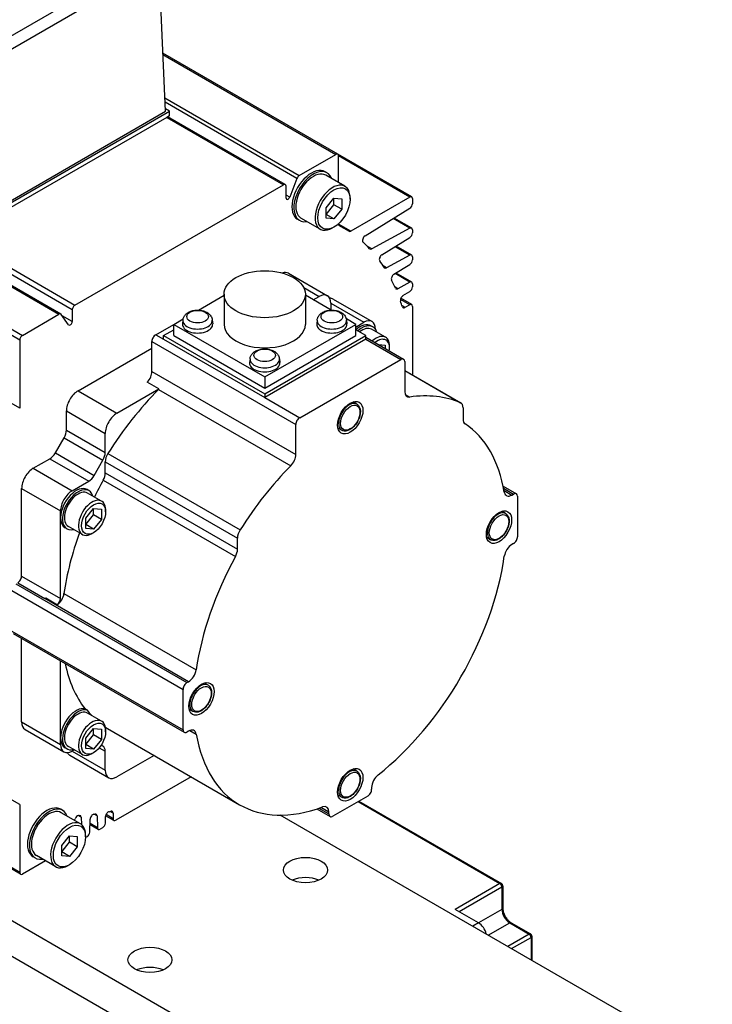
# Model space of a CAD drawing. Extents: x 15486 to 17171, y 5388 to 6587.
# Tile 12 of 22: x 16648 to 16711, y 6371 to 6460. Entities that reach past the tile are written whole.
import ezdxf

# ---------------------------------------------------------------- set-up
doc = ezdxf.new("R2010")
doc.units = 0
doc.header["$LTSCALE"] = 25.4
doc.layers.get('0').update_dxf_attribs({"linetype": 'CONTINUOUS'})

msp = doc.modelspace()

# ---------------------------------------------------------------- linework, layer by layer
for p, q in [((16595.6581651, 6465.8034738), (16651.8731542, 6433.3477347)), ((16652.0481542, 6433.3650698), (16595.8331651, 6465.8208089)), ((16653.0767012, 6433.7568292), (16596.8617121, 6466.2125683)), ((16642.2681859, 6455.6186436), (16659.8981129, 6465.7972868)), ((16642.2681859, 6454.4156433), (16660.958127, 6465.2062858)), ((16661.5610009, 6451.8008368), (16660.9586924, 6465.195555)), ((16592.335247, 6463.8849862), (16648.5502361, 6431.4292471)), ((16648.3027487, 6431.0005864), (16592.0877596, 6463.4563255)), ((16648.3027487, 6424.7988687), (16592.0877596, 6457.2546077)), ((16677.2216394, 6447.8989883), (16661.3237228, 6457.0776547)), ((16661.3291874, 6456.9561283), (16677.0466394, 6447.8816532)), ((16661.5063199, 6453.0168856), (16673.7237213, 6445.9631656)), ((16673.509391, 6445.696535), (16661.5243414, 6452.6161066)), ((16642.4691178, 6440.778133), (16661.5610009, 6451.8008368)), ((16642.4691178, 6440.5740088), (16661.9145543, 6451.8008368)), ((16661.9145543, 6451.8008368), (16661.5515776, 6452.0104015)), ((16661.9145543, 6451.3925885), (16661.6660852, 6451.2491348)), ((16672.4476869, 6445.1427455), (16661.7685978, 6451.3083205)), ((16661.9145543, 6451.3925885), (16661.9145543, 6451.8008368)), ((16661.6660852, 6451.2491348), (16642.7175869, 6440.3092142)), ((16661.6660852, 6451.2491348), (16672.2726869, 6445.1254104)), ((16673.7237213, 6445.9631656), (16677.0466394, 6447.8816532)), ((16683.9391538, 6444.0206295), (16677.2216394, 6447.8989883)), ((16677.2941268, 6445.3153885), (16677.2941268, 6447.7387663)), ((16683.7641538, 6444.0032944), (16677.2941268, 6447.7387663)), ((16676.2460297, 6446.2091828), (16676.069253, 6446.3112449)), ((16677.871119, 6444.9822619), (16676.1210297, 6445.9926764)), ((16653.3241886, 6434.1854899), (16672.2726869, 6445.1254104)), ((16673.509391, 6445.696535), (16672.8500441, 6443.997167)), ((16672.5201743, 6443.9087787), (16672.5201743, 6444.9825235)), ((16672.8500441, 6443.997167), (16672.5201743, 6444.1876175)), ((16676.1627559, 6443.0254175), (16676.8698627, 6443.9050703)), ((16676.1627559, 6442.4277006), (16676.8698627, 6443.3073534)), ((16676.8698627, 6443.3073534), (16676.8698627, 6443.9050703)), ((16676.8698627, 6443.9050703), (16677.5769695, 6443.8419141)), ((16677.5769695, 6442.8991051), (16676.8698627, 6443.3073534)), ((16677.5769695, 6443.8419141), (16677.5769695, 6442.8991051)), ((16678.3371093, 6443.8093765), (16678.3371093, 6443.9522634)), ((16683.7641538, 6444.0032944), (16678.3933087, 6440.9024356)), ((16684.0116412, 6443.8604075), (16684.0116412, 6443.4015292)), ((16676.1627559, 6442.0826085), (16676.1627559, 6443.0254175)), ((16676.8698627, 6442.0194523), (16676.1627559, 6442.4277006)), ((16677.5769695, 6442.8991051), (16676.8698627, 6442.0194523)), ((16679.6999761, 6440.4623602), (16683.772791, 6442.9780292)), ((16673.7460297, 6441.8790558), (16673.569253, 6441.9811178)), ((16675.621119, 6441.0851476), (16673.8710297, 6442.0955621)), ((16676.8698627, 6442.0194523), (16676.1627559, 6442.0826085)), ((16677.2941268, 6441.5370486), (16677.2941268, 6441.5853543)), ((16678.3933087, 6440.9024356), (16677.2941268, 6441.5370486)), ((16683.772791, 6441.1601743), (16682.2516034, 6442.0384323)), ((16683.9391538, 6441.1726968), (16682.342457, 6442.0945501)), ((16676.8698627, 6441.2680309), (16676.746119, 6441.1965875)), ((16677.7984377, 6441.1413148), (16677.3272473, 6441.4133567)), ((16677.371594, 6441.3741106), (16677.3617721, 6441.3797813)), ((16683.772791, 6441.1601743), (16680.3073059, 6439.2991144)), ((16684.0116412, 6441.0124748), (16684.0116412, 6440.7479153)), ((16642.7175869, 6440.3092142), (16653.3241886, 6434.1854899)), ((16681.2352104, 6438.7570196), (16683.772791, 6440.3244154)), ((16680.3073059, 6439.2991144), (16679.8830222, 6439.5440746)), ((16683.772791, 6438.7106845), (16682.4224153, 6439.4903243)), ((16683.9391538, 6438.723207), (16682.5132688, 6439.5464421)), ((16683.772791, 6438.7106845), (16681.6558227, 6437.5738149)), ((16682.3243329, 6436.9802517), (16683.772791, 6437.8749256)), ((16684.0116412, 6438.562985), (16684.0116412, 6438.2984255)), ((16672.7408259, 6437.0761295), (16676.2763598, 6435.034888)), ((16681.6558227, 6437.5738149), (16681.3503109, 6437.7502022)), ((16683.772791, 6436.2611948), (16682.4224153, 6437.0408346)), ((16683.9391538, 6436.2737173), (16682.5132688, 6437.0969524)), ((16683.772791, 6436.2611948), (16682.6744868, 6435.6713755)), ((16684.0116412, 6436.1134953), (16684.0116412, 6435.8489358)), ((16666.8766123, 6435.164719), (16666.8766123, 6432.4294554)), ((16674.1252093, 6435.7695494), (16675.5263598, 6434.9605948)), ((16674.2766123, 6435.164719), (16674.2766123, 6432.4294554)), ((16682.6744868, 6435.6713755), (16682.4077842, 6435.8253563)), ((16683.146843, 6435.0388045), (16683.772791, 6435.4254359)), ((16664.5446029, 6433.7233782), (16666.8766123, 6435.0697644)), ((16676.6086217, 6433.7233782), (16674.2766123, 6435.0697644)), ((16674.9960297, 6434.6544086), (16675.5263598, 6434.9605948)), ((16676.58702, 6434.3482224), (16679.5922238, 6432.6131671)), ((16676.58702, 6434.3482224), (16676.58702, 6433.7358499)), ((16676.8066899, 6434.7287018), (16680.3422238, 6432.6874604)), ((16683.7641538, 6434.2053355), (16682.9165422, 6434.6947043)), ((16683.9391538, 6434.2226706), (16682.9482476, 6434.7947705)), ((16653.0767012, 6433.7568292), (16653.0767012, 6432.6830843)), ((16683.3264674, 6433.9526371), (16683.0625, 6434.1050387)), ((16683.7641538, 6434.2053355), (16683.3264674, 6433.9526371)), ((16684.0116412, 6434.0624486), (16684.0116412, 6427.8221128)), ((16648.5502361, 6431.4292471), (16651.8731542, 6433.3477347)), ((16652.7468314, 6432.3905718), (16652.0874845, 6433.3285915)), ((16653.0767012, 6432.6830843), (16652.1754802, 6433.2034045)), ((16662.303463, 6432.4294554), (16663.1558569, 6432.9215852)), ((16663.1389058, 6432.8231306), (16663.1019145, 6432.4785664)), ((16665.8096558, 6432.8231306), (16665.8466471, 6432.4785664)), ((16675.3435689, 6432.8231306), (16675.3065775, 6432.4785664)), ((16678.8497617, 6432.4294554), (16677.9973678, 6432.9215852)), ((16678.0143188, 6432.8231306), (16678.0513102, 6432.4785664)), ((16678.8497617, 6432.1845064), (16679.5922238, 6432.6131671)), ((16660.6771174, 6431.4904843), (16662.303463, 6432.4294554)), ((16661.3842242, 6431.4088347), (16662.303463, 6431.9395575)), ((16662.303463, 6432.4294554), (16670.5766123, 6427.6529504)), ((16662.303463, 6431.4088347), (16662.303463, 6432.4294554)), ((16670.5766123, 6427.6529504), (16678.8497617, 6432.4294554)), ((16678.8497617, 6431.4088347), (16678.8497617, 6432.4294554)), ((16679.7690005, 6431.4088347), (16678.8497617, 6431.9395575)), ((16680.4154471, 6432.2019144), (16680.2386704, 6432.3039765)), ((16681.5632393, 6431.2505612), (16680.2904471, 6431.9854081)), ((16680.652884, 6432.0007947), (16680.652884, 6431.9748675)), ((16648.3027487, 6431.0005864), (16648.3027487, 6424.7988687)), ((16660.323564, 6430.8781119), (16673.4050395, 6423.3255185)), ((16660.323564, 6428.1538111), (16660.323564, 6430.8781119)), ((16660.6771174, 6431.4904843), (16661.3842242, 6431.0822361)), ((16661.3842242, 6431.0822361), (16661.3842242, 6431.4088347)), ((16661.3842242, 6431.4088347), (16670.5766123, 6426.1016069)), ((16661.3842242, 6431.0822361), (16670.5766123, 6425.7750083)), ((16662.303463, 6431.4088347), (16670.5766123, 6426.6323297)), ((16670.5766123, 6426.1016069), (16679.7690005, 6431.4088347)), ((16670.5766123, 6426.6323297), (16678.8497617, 6431.4088347)), ((16679.7690005, 6431.0822361), (16670.5766123, 6425.7750083)), ((16679.7690005, 6431.0822361), (16679.7690005, 6431.4088347)), ((16679.7690005, 6431.251338), (16683.200981, 6429.2698832)), ((16679.7690005, 6431.0822361), (16682.950981, 6429.2451187)), ((16653.6060496, 6426.3873807), (16660.323564, 6430.2657395)), ((16680.917338, 6430.5883451), (16681.5367674, 6430.5330198)), ((16681.5367674, 6430.5330198), (16681.5367674, 6430.2307173)), ((16681.9256762, 6430.2861519), (16681.9256762, 6430.4494512)), ((16669.2412374, 6429.2999478), (16669.204246, 6428.9553837)), ((16671.9119873, 6429.2999478), (16671.9489787, 6428.9553837)), ((16673.7585929, 6423.937891), (16682.950981, 6429.2451187)), ((16683.3045344, 6429.0409946), (16683.3045344, 6426.3166938)), ((16660.323564, 6428.1538111), (16673.4050395, 6420.6012178)), ((16683.3045344, 6428.2303611), (16688.4007285, 6425.288072)), ((16683.3045344, 6428.2273846), (16688.363562, 6425.3065536)), ((16660.9649123, 6426.5535392), (16659.9042522, 6427.1659116)), ((16670.5766123, 6427.6529504), (16670.5766123, 6426.6323297)), ((16653.6060496, 6426.3873807), (16657.1415835, 6424.3461393)), ((16657.1415835, 6424.3461393), (16660.9649123, 6426.5535392)), ((16660.9271441, 6426.5137924), (16672.9479594, 6419.5735715)), ((16670.5766123, 6426.1016069), (16670.5766123, 6425.7750083)), ((16670.5766123, 6425.7750083), (16673.7585929, 6423.937891)), ((16678.9538986, 6425.1797069), (16678.6092742, 6425.3786759)), ((16683.3502134, 6426.0543607), (16683.7616145, 6425.8168382)), ((16652.5453894, 6422.814566), (16652.5453894, 6424.5502634)), ((16652.5453894, 6424.5502634), (16656.0809233, 6422.509022)), ((16688.6078353, 6424.8302949), (16688.6078353, 6423.8180655)), ((16652.5453894, 6422.814566), (16656.0809233, 6420.7733246)), ((16673.4050395, 6420.6012178), (16673.4050395, 6423.3255185)), ((16677.5788986, 6422.7981371), (16677.2342742, 6422.997106)), ((16651.5433436, 6420.7407678), (16652.3382826, 6422.1176426)), ((16652.3382826, 6422.1176426), (16655.8738165, 6420.0764012)), ((16656.0809233, 6420.7733246), (16656.0809233, 6422.509022)), ((16649.5401856, 6419.3450977), (16651.0433436, 6420.2129464)), ((16651.0433436, 6420.2129464), (16654.5788775, 6418.1717049)), ((16651.5433436, 6420.7407678), (16655.0788775, 6418.6995264)), ((16655.0788775, 6418.6995264), (16655.8738165, 6420.0764012)), ((16656.3251966, 6420.6896366), (16668.3460119, 6413.7494156)), ((16649.5401856, 6419.3450977), (16653.0757195, 6417.3038563)), ((16656.0809233, 6419.9313154), (16668.1017386, 6412.9910945)), ((16656.0809233, 6418.919086), (16656.0809233, 6419.9313154)), ((16653.0757195, 6417.3038563), (16654.5788775, 6418.1717049)), ((16655.8926407, 6418.2556179), (16667.9134559, 6411.315397)), ((16656.0809233, 6418.919086), (16668.1017386, 6411.9788651)), ((16648.4795254, 6409.5471387), (16648.4795254, 6417.5079804)), ((16648.4795254, 6417.5079804), (16652.0150593, 6415.4667389)), ((16654.6060496, 6417.3008518), (16654.4292729, 6417.4029139)), ((16692.2573093, 6417.7133611), (16693.4540293, 6417.0224344)), ((16692.296596, 6417.5215769), (16693.2040293, 6416.99767)), ((16692.3332633, 6417.3285309), (16693.0551802, 6416.911732)), ((16655.7538418, 6416.3494986), (16654.4810496, 6417.0843455)), ((16693.0551802, 6416.911732), (16693.2040293, 6416.99767)), ((16693.5575827, 6416.7935459), (16693.5575827, 6413.1193113)), ((16652.0150593, 6414.8543665), (16652.0150593, 6415.4667389)), ((16654.3131564, 6414.8154607), (16655.0202632, 6415.6951135)), ((16655.0202632, 6415.0973965), (16655.0202632, 6415.6951135)), ((16655.0202632, 6415.6951135), (16655.7273699, 6415.6319572)), ((16655.7273699, 6415.6319572), (16655.7273699, 6414.6891482)), ((16656.1162787, 6415.3850893), (16656.1162787, 6415.5483886)), ((16652.0150593, 6407.5058973), (16652.0150593, 6414.8543665)), ((16654.3131564, 6414.2177437), (16655.0202632, 6415.0973965)), ((16654.3131564, 6413.8726516), (16654.3131564, 6414.8154607)), ((16655.7273699, 6414.6891482), (16655.0202632, 6415.0973965)), ((16655.7273699, 6414.6891482), (16655.0202632, 6413.8094954)), ((16692.4773158, 6415.2286549), (16692.1326914, 6415.4276238)), ((16709.9978154, 6338.9201845), (16579.1830609, 6414.4461182)), ((16652.6060496, 6413.8367502), (16652.4292729, 6413.9388123)), ((16654.0038418, 6413.3184096), (16652.7310496, 6414.0532566)), ((16655.0202632, 6413.8094954), (16654.3131564, 6414.2177437)), ((16655.0202632, 6413.8094954), (16654.3131564, 6413.8726516)), ((16655.0202632, 6413.4867347), (16654.8788418, 6413.4050851)), ((16668.1017386, 6411.9788651), (16668.1017386, 6412.9910945)), ((16691.1023158, 6412.847085), (16690.7576914, 6413.046054)), ((16588.1986723, 6412.5069388), (16709.9978154, 6342.1861708)), ((16693.2040293, 6412.5069388), (16693.0551802, 6412.4210008)), ((16648.4795254, 6409.5471387), (16652.0150593, 6407.5058973)), ((16647.9491953, 6408.8327042), (16663.5055445, 6399.8512418)), ((16648.125972, 6408.9347663), (16650.6003148, 6407.5062038)), ((16647.5956419, 6408.2203318), (16663.1519911, 6399.2388694)), ((16663.6543937, 6399.9371799), (16650.5729182, 6407.4897733)), ((16650.6677489, 6407.5518998), (16651.7284091, 6406.9395273)), ((16652.329455, 6407.9507218), (16664.3502703, 6401.0105008)), ((16647.5956419, 6404.5460972), (16663.1519911, 6395.5646348)), ((16647.6991953, 6404.3172086), (16663.2555445, 6395.3357462)), ((16648.4795254, 6396.2790693), (16648.4795254, 6403.8666848)), ((16652.0150593, 6394.8502003), (16652.0150593, 6401.8254434)), ((16663.5055445, 6399.8512418), (16663.6543937, 6399.9371799)), ((16665.4304814, 6399.6131577), (16665.085857, 6399.8121267)), ((16663.1519911, 6395.5646348), (16663.1519911, 6399.2388694)), ((16654.244093, 6397.4718335), (16654.4208697, 6397.3697715)), ((16655.7538418, 6396.3453323), (16654.4810496, 6397.0801792)), ((16664.0554814, 6397.2315879), (16663.710857, 6397.4305569)), ((16648.4795254, 6396.2790693), (16652.0150593, 6394.2378278)), ((16648.7901856, 6395.5924036), (16652.3257195, 6393.5511622)), ((16654.3131564, 6394.8112944), (16655.0202632, 6395.6909472)), ((16654.3131564, 6394.2135775), (16655.0202632, 6395.0932303)), ((16655.0202632, 6395.0932303), (16655.0202632, 6395.6909472)), ((16655.0202632, 6395.6909472), (16655.7273699, 6395.627791)), ((16655.7273699, 6394.684982), (16655.0202632, 6395.0932303)), ((16655.7273699, 6395.627791), (16655.7273699, 6394.684982)), ((16656.1162787, 6395.3809231), (16656.1162787, 6395.5442224)), ((16656.2714716, 6395.69055), (16668.2922869, 6388.7503291)), ((16663.6543937, 6395.4464487), (16663.5055445, 6395.3605106)), ((16663.7799156, 6395.5059513), (16664.3502703, 6395.1766569)), ((16652.0150593, 6394.2378278), (16652.0150593, 6394.8502003)), ((16654.0038418, 6393.3142434), (16652.7310496, 6394.0490903)), ((16654.3131564, 6393.8684854), (16654.3131564, 6394.8112944)), ((16655.0202632, 6393.8053292), (16654.3131564, 6394.2135775)), ((16655.7273699, 6394.684982), (16655.0202632, 6393.8053292)), ((16655.8738165, 6394.0838746), (16655.7174523, 6394.1741516)), ((16652.6060496, 6393.832584), (16652.4292729, 6393.934646)), ((16652.8560496, 6393.244976), (16656.3915835, 6391.2037345)), ((16653.2702632, 6393.7377752), (16653.0757195, 6393.6254554)), ((16653.0757195, 6393.6254554), (16656.0809233, 6391.8904002)), ((16655.0202632, 6393.8053292), (16654.3131564, 6393.8684854)), ((16655.0202632, 6393.4825685), (16654.8788418, 6393.4009188)), ((16655.5424833, 6393.936966), (16656.0809233, 6393.6260975)), ((16656.0809233, 6391.8904002), (16656.0809233, 6393.6260975)), ((16660.527884, 6393.2331092), (16657.1415835, 6391.2780277)), ((16663.8866412, 6391.2939298), (16657.0355175, 6387.3384317)), ((16678.9538986, 6391.8054092), (16678.6092742, 6392.0043782)), ((16679.9457772, 6389.5429725), (16676.7637967, 6387.7058552)), ((16677.5788986, 6389.4238393), (16677.2342742, 6389.6228083)), ((16680.2993306, 6390.3272211), (16680.2993306, 6390.1553449)), ((16648.3027487, 6388.7840569), (16647.2035668, 6389.4186699)), ((16648.3027487, 6388.7840569), (16648.3027487, 6382.5823391)), ((16679.0618937, 6389.0326621), (16691.9665925, 6381.5821308)), ((16679.135117, 6389.0749376), (16692.0915925, 6381.594513)), ((16652.2043992, 6388.2379255), (16652.0276225, 6388.3399876)), ((16653.8294884, 6387.0110047), (16652.0793992, 6388.0214192)), ((16653.8964243, 6387.6151588), (16653.6198528, 6387.7748375)), ((16655.3320738, 6387.7352266), (16655.0691964, 6387.886999)), ((16655.3320738, 6387.7352266), (16655.3654757, 6386.6500331)), ((16656.8605175, 6387.3210966), (16656.1178294, 6387.7498878)), ((16656.7880301, 6387.4813186), (16656.1513526, 6387.8489046)), ((16656.7880301, 6387.9867154), (16656.5240627, 6388.139117)), ((16656.7880301, 6387.9867154), (16656.7880301, 6387.4813186)), ((16726.3173374, 6356.4424912), (16671.9914396, 6387.8075629)), ((16675.3170767, 6388.3720174), (16676.5137967, 6387.6810908)), ((16675.5028099, 6388.4338862), (16676.4102433, 6387.9099793)), ((16676.4102433, 6388.0818555), (16675.6883263, 6388.4986545)), ((16676.4102433, 6387.9099793), (16676.4102433, 6388.0818555)), ((16653.2742122, 6387.3315935), (16653.331207, 6387.478489)), ((16653.8964243, 6387.6151588), (16653.9168345, 6386.9520552)), ((16654.6750506, 6386.251416), (16654.71018, 6387.4332961)), ((16655.4378123, 6386.4996974), (16654.6951746, 6386.9284596)), ((16655.3654757, 6386.6500331), (16654.6983472, 6387.0351999)), ((16656.0892642, 6387.0679126), (16656.1071645, 6387.6701455)), ((16648.3752361, 6382.4221172), (16641.6577217, 6386.3004759)), ((16648.3027487, 6382.5823391), (16641.8327217, 6386.317811)), ((16652.1211253, 6385.0541603), (16652.8282321, 6385.9338131)), ((16652.8282321, 6385.3360961), (16652.8282321, 6385.9338131)), ((16652.8282321, 6385.9338131), (16653.5353389, 6385.8706569)), ((16654.2954787, 6385.8381193), (16654.2954787, 6385.9810062)), ((16655.8419275, 6386.6493123), (16655.6128123, 6386.5170325)), ((16652.1211253, 6384.4564433), (16652.8282321, 6385.3360961)), ((16652.1211253, 6384.1113513), (16652.1211253, 6385.0541603)), ((16653.5353389, 6384.9278478), (16652.8282321, 6385.3360961)), ((16653.5353389, 6385.8706569), (16653.5353389, 6384.9278478)), ((16654.427714, 6385.8328157), (16654.2937738, 6385.7554853)), ((16652.8282321, 6384.048195), (16652.1211253, 6384.4564433)), ((16653.5353389, 6384.9278478), (16652.8282321, 6384.048195)), ((16650.6489428, 6383.6511411), (16648.5502361, 6382.4394522)), ((16649.7043992, 6383.9077985), (16649.5276225, 6384.0098606)), ((16651.5794884, 6383.1138904), (16649.8293992, 6384.1243049)), ((16652.8282321, 6384.048195), (16652.1211253, 6384.1113513)), ((16652.8282321, 6383.2967737), (16652.7044884, 6383.2253302)), ((16691.9665925, 6381.5821308), (16687.9007285, 6379.2347032)), ((16688.2542819, 6379.030579), (16692.1433692, 6381.2759446)), ((16692.1433692, 6381.2759446), (16692.1433692, 6379.2347032)), ((16692.2165925, 6381.3780067), (16692.2165925, 6379.3367652)), ((16690.0220488, 6378.0099583), (16687.9007285, 6379.2347032)), ((16692.1433692, 6379.2347032), (16690.0220488, 6378.0099583)), ((16690.0220488, 6378.0099583), (16689.4917187, 6377.7037721)), ((16690.9059323, 6376.8872755), (16692.8504759, 6378.0099583)), ((16692.8504759, 6378.0099583), (16694.6182429, 6376.9893376)), ((16692.9754759, 6378.0223405), (16694.7432429, 6377.0017198)), ((16694.6182429, 6376.9893376), (16692.6736992, 6375.8666548)), ((16693.0272526, 6375.6625306), (16694.7950196, 6376.6831514)), ((16694.7950196, 6376.6831514), (16694.7950196, 6374.6419099)), ((16694.8682429, 6376.7852134), (16694.8682429, 6374.5996344))]:
    msp.add_line(p, q)
for centre in [(16691.9665925, 6381.3780067), (16694.6182429, 6376.7852134)]:
    msp.add_arc(centre, 0.25, 0, 60)
for centre, major_axis, start_param, end_param in [((16677.0466394, 6447.5958794), (0.175, 0.3031089), 5.4977871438, 7.0685834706), ((16674.819253, 6444.1461814), (-1.25, -2.1650635), 3.1415926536, 6.2831853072), ((16674.9960297, 6444.0441193), (-1.25, -2.1650635), 2.6905658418, 6.734212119), ((16674.9960297, 6444.0441193), (-1.125, -1.9485572), 3.1415926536, 6.2831853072), ((16673.7237213, 6445.6773918), (-0.175, -0.3031089), 3.926990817, 4.9741883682), ((16672.2726869, 6444.8396366), (0.175, 0.3031089), 5.4977871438, 7.0685834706), ((16676.746119, 6443.0337048), (-1.125, -1.9485572), 2.3561944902, 7.0685834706), ((16672.696951, 6444.0108408), (-0.125, -0.2165064), 5.4977871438, 8.1157810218), ((16683.7641538, 6443.7175206), (0.175, 0.3031089), 5.4977871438, 7.0685834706), ((16683.7641538, 6443.2586423), (0.175, 0.3031089), 3.961897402, 5.4977871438), ((16677.5416141, 6441.6799355), (-0.175, -0.3031089), 5.4977871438, 6.3112514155), ((16662.7984377, 6415.1605527), (15, 25.9807621), 6.2551191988, 6.3112514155), ((16678.3933087, 6441.1882094), (-0.175, -0.3031089), 6.2551191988, 7.0685834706), ((16683.7641538, 6440.8695879), (0.175, 0.3031089), 5.4977871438, 7.0336768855), ((16683.7641538, 6440.6050284), (0.175, 0.3031089), 3.961897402, 5.4977871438), ((16679.7086133, 6440.1817472), (-0.175, -0.3031089), 3.961897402, 6.1610927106), ((16662.7984377, 6415.1605527), (15, 25.9807621), 6.1136763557, 6.1610939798), ((16680.3159431, 6439.5897008), (-0.175, -0.3031089), 6.1136763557, 7.0336768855), ((16681.2438476, 6438.4764066), (-0.175, -0.3031089), 3.961897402, 6.0342975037), ((16683.7641538, 6438.4200981), (0.175, 0.3031089), 5.4977871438, 7.0336768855), ((16662.7984377, 6415.1605527), (15, 25.9807621), 5.99461975, 6.0342977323), ((16683.7641538, 6438.1555386), (0.175, 0.3031089), 3.961897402, 5.4977871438), ((16671.9908259, 6435.7770914), (0.75, 1.2990381), 0, 0.6083099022), ((16681.6644599, 6437.8644013), (-0.175, -0.3031089), 5.99461975, 7.0336768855), ((16682.3329701, 6436.6996387), (-0.175, -0.3031089), 3.961897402, 5.9247029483), ((16662.7984377, 6415.1605527), (15, 25.9807621), 5.883413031, 5.9247029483), ((16683.7641538, 6435.9706084), (0.175, 0.3031089), 5.4977871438, 7.0336768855), ((16682.683124, 6435.9619619), (-0.175, -0.3031089), 5.883413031, 7.0336768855), ((16683.7641538, 6435.7060489), (0.175, 0.3031089), 3.961897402, 5.4977871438), ((16675.5263598, 6433.7358499), (0.75, 1.2990381), 5.4977871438, 7.0685834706), ((16676.0566899, 6433.4296637), (0.75, 1.2990381), 0, 0.3613671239), ((16683.1554802, 6434.7581915), (0.175, 0.3031089), 0.8203047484, 2.6782906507), ((16662.7984377, 6415.1605527), (15, 25.9807621), 5.793684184, 5.8198847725), ((16683.7641538, 6433.9195617), (0.175, 0.3031089), 5.4977871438, 7.0685834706), ((16651.8731542, 6433.0619609), (0.175, 0.3031089), 6.0213859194, 7.0685834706), ((16653.3241886, 6433.8997161), (-0.175, -0.3031089), 3.926990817, 5.4977871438), ((16683.3264674, 6434.2384109), (-0.175, -0.3031089), 5.793684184, 7.0685834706), ((16652.8999245, 6432.5810222), (-0.125, -0.2165064), 6.0213859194, 8.6393797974), ((16664.4742808, 6432.4294554), (1.375, 0), 3.079689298, 6.3450886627), ((16664.4742808, 6432.7753433), (1.3379377, 0), 3.079689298, 6.3450886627), ((16676.6789439, 6432.4294554), (1.375, 0), 3.079689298, 6.3450886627), ((16676.6789439, 6432.7753433), (1.3379377, 0), 3.079689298, 6.3450886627), ((16679.2386704, 6430.5719257), (1, 1.7320508), 0, 1.0529905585), ((16679.4154471, 6430.4698636), (1, 1.7320508), 5.7778247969, 7.3361758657), ((16679.5922238, 6431.3884223), (0.75, 1.2990381), 5.4977871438, 7.0685834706), ((16670.5766123, 6432.4294554), (3.7, 0), 3.1415926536, 6.2831853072), ((16679.4154471, 6430.4698636), (0.875, 1.5155445), 0, 0.9695321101), ((16648.5502361, 6431.1434733), (-0.175, -0.3031089), 3.926990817, 5.4977871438), ((16660.6771174, 6431.0822361), (0.25, 0.4330127), 0.7853981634, 2.3561944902), ((16680.6882393, 6429.7350167), (0.875, 1.5155445), 5.4977871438, 7.3444770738), ((16680.8296607, 6429.653367), (0.775, 1.3423394), 5.2955671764, 7.2708034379), ((16670.5766123, 6428.9062727), (1.375, 0), 3.079689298, 6.3450886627), ((16670.5766123, 6429.2521606), (1.3379377, 0), 3.079689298, 6.3450886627), ((16682.950981, 6428.8368705), (0.25, 0.4330127), 5.4977871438, 7.0685834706), ((16659.6164572, 6427.7455628), (0.5, 0.8660254), 4.3461619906, 5.4977871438), ((16653.6060496, 6425.1626358), (0.75, 1.2990381), 0.7853981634, 2.3561944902), ((16666.3339716, 6413.1193113), (10.8125, 18.7277994), 1.146805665, 1.4989793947), ((16660.6771174, 6427.1331904), (0.5, 0.8660254), 4.2883983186, 4.3461619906), ((16684.0116412, 6426.7249421), (-0.5, -0.8660254), 5.4977871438, 6.7071759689), ((16678.2663986, 6423.988922), (-0.6875, -1.1907849), 3.1415926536, 6.2831853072), ((16678.3547869, 6406.1790903), (10.8125, 18.7277994), 0.0718169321, 0.4239906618), ((16687.9007285, 6424.4220466), (0.5, 0.8660254), 5.4977871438, 6.3550022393), ((16657.1415835, 6423.1213944), (0.75, 1.2990381), 0.7853981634, 2.3561944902), ((16673.7585929, 6423.5296427), (0.25, 0.4330127), 0.7853981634, 2.3561944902), ((16689.314942, 6424.2263138), (-0.5, -0.8660254), 5.4977871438, 6.2447910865), ((16651.8382826, 6422.4063178), (0.5, 0.8660254), 4.7123889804, 5.4977871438), ((16678.3547869, 6406.1790903), (10.0625, 17.4287613), 5.6762477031, 6.2447910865), ((16651.0433436, 6421.029443), (0.5, 0.8660254), 3.926990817, 4.7123889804), ((16655.3738165, 6420.3650763), (0.5, 0.8660254), 4.7123889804, 5.4977871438), ((16656.7880301, 6420.3395637), (0.5, 0.8660254), 1.4989793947, 2.3561944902), ((16672.6979327, 6420.1929695), (0.5, 0.8660254), 4.2883983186, 5.4977871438), ((16649.5401856, 6418.1203528), (0.75, 1.2990381), 0.7853981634, 2.3561944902), ((16678.3547869, 6406.1790903), (10.8125, 18.7277994), 1.146805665, 1.4989793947), ((16654.5788775, 6418.9882015), (0.5, 0.8660254), 3.926990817, 4.7123889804), ((16666.3339716, 6413.1193113), (10.0625, 17.4287613), 1.609190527, 1.6949731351), ((16655.3738165, 6418.5108378), (0.5, 0.8660254), 4.750783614, 5.4977871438), ((16653.4292729, 6415.6708631), (1, 1.7320508), 0, 2.3561944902), ((16653.0757195, 6416.0791114), (0.75, 1.2990381), 0.7853981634, 2.3561944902), ((16653.6060496, 6415.568801), (-1, -1.7320508), 2.6362321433, 6.7885458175), ((16653.6060496, 6415.568801), (-0.875, -1.5155445), 3.1415926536, 6.2831853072), ((16654.8788418, 6414.8339541), (-0.875, -1.5155445), 2.3561944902, 7.0685834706), ((16693.0551802, 6417.7282285), (-0.5, -0.8660254), 5.6762477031, 7.0685834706), ((16693.2040293, 6416.5894217), (0.25, 0.4330127), 5.4977871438, 7.0685834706), ((16653.4292729, 6415.6708631), (-1, -1.7320508), 5.4977871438, 6.2831853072), ((16691.7898158, 6414.0378699), (-0.6875, -1.1907849), 3.1415926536, 6.2831853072), ((16668.8088454, 6413.3993428), (0.5, 0.8660254), 1.4989793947, 2.3561944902), ((16666.3339716, 6413.1193113), (10.0625, 17.4287613), 1.8731531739, 2.1777339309), ((16693.2040293, 6412.9151871), (-0.25, -0.4330127), 0.7853981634, 2.3561944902), ((16667.3946318, 6411.5706168), (0.5, 0.8660254), 4.750783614, 5.4977871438), ((16693.0551802, 6411.6045042), (-0.5, -0.8660254), 3.926990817, 5.3193265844), ((16678.3547869, 6406.1790903), (10.0625, 17.4287613), 1.609190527, 2.1777339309), ((16678.3547869, 6406.1790903), (-10.0625, -17.4287613), 0.9638587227, 2.1777339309), ((16648.125972, 6409.3430146), (0.25, 0.4330127), 3.926990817, 5.4977871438), ((16650.5729182, 6408.3062699), (0.5, 0.8660254), 3.926990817, 4.0615069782), ((16651.6335784, 6407.6938974), (0.5, 0.8660254), 4.0615069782, 5.3193265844), ((16651.6615059, 6407.3017731), (0.25, 0.4330127), 4.1173693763, 5.4977871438), ((16666.3339716, 6413.1193113), (-10.0625, -17.4287613), 5.7129068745, 6.0534069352), ((16663.6543937, 6400.7536765), (0.5, 0.8660254), 3.926990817, 5.3193265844), ((16663.5055445, 6399.4429935), (0.25, 0.4330127), 0.7853981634, 2.3561944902), ((16664.7429814, 6398.4223728), (-0.6875, -1.1907849), 3.1415926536, 6.2831853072), ((16653.4292729, 6395.6666969), (1, 1.7320508), 0.171369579, 2.3561944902), ((16653.6060496, 6395.5646348), (-1, -1.7320508), 3.3129622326, 6.7885458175), ((16653.6060496, 6395.5646348), (-0.875, -1.5155445), 3.1415926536, 6.2831853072), ((16666.5107483, 6413.0172492), (-10.0625, -17.4287613), 6.0534069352, 6.1079386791), ((16649.5401856, 6396.8914417), (-0.75, -1.2990381), 5.4977871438, 6.2831853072), ((16654.8788418, 6394.8297879), (-0.875, -1.5155445), 2.3561944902, 7.0685834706), ((16666.3339716, 6413.1193113), (-10.0625, -17.4287613), 6.2654842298, 6.2831853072), ((16663.5055445, 6395.7687589), (-0.25, -0.4330127), 5.4977871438, 7.0685834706), ((16663.6543937, 6394.6299521), (0.5, 0.8660254), 5.6762477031, 7.0685834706), ((16678.3547869, 6406.1790903), (-10.0625, -17.4287613), 5.6762477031, 6.8901229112), ((16653.4292729, 6395.6666969), (-1, -1.7320508), 5.4977871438, 6.2831853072), ((16653.0757195, 6394.8502003), (-0.75, -1.2990381), 5.4977871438, 7.0685834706), ((16655.3738165, 6393.2178492), (0.5, 0.8660254), 5.4977871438, 6.2831853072), ((16653.6060496, 6394.5440141), (-0.75, -1.2990381), 5.9218181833, 6.2831853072), ((16657.1415835, 6392.5027726), (-0.75, -1.2990381), 5.4977871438, 7.0685834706), ((16678.2663986, 6390.6146243), (-0.6875, -1.1907849), 3.1415926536, 6.2831853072), ((16681.0064374, 6390.7354694), (-0.5, -0.8660254), 4.1054513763, 5.4977871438), ((16679.9457772, 6389.9512208), (-0.25, -0.4330127), 0.7853981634, 2.3561944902), ((16675.7031365, 6387.6736072), (0.5, 0.8660254), 5.4977871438, 6.8901229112), ((16650.7776225, 6386.1749241), (-1.25, -2.1650635), 3.1415926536, 6.2831853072), ((16650.9543992, 6386.072862), (-1.25, -2.1650635), 2.6905658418, 6.734212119), ((16650.9543992, 6386.072862), (-1.125, -1.9485572), 3.1415926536, 6.2831853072), ((16653.5455373, 6387.4593457), (0.175, 0.3031089), 0.3396248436, 1.8325957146), ((16662.7984377, 6415.1605527), (-15, -25.9807621), 0.3396248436, 0.3449657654), ((16653.6490877, 6387.4623856), (0.175, 0.3031089), 5.5326937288, 6.6281510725), ((16654.9575166, 6387.5661226), (0.175, 0.3031089), 0.4113751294, 2.3212879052), ((16662.7984378, 6415.1605528), (15, 25.9807622), 3.5529691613, 3.5593296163), ((16655.0847372, 6387.5824534), (0.175, 0.3031089), 5.5326937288, 6.7009205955), ((16656.3545011, 6387.802972), (0.175, 0.3031089), 0.4804256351, 2.3212879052), ((16662.7984377, 6415.1605527), (15, 25.9807621), 3.6220182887, 3.6310937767), ((16656.5405427, 6387.8438285), (0.175, 0.3031089), 5.4977871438, 6.7726864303), ((16676.7637967, 6388.1141035), (-0.25, -0.4330127), 5.4977871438, 7.0685834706), ((16652.7044884, 6385.0624475), (-1.125, -1.9485572), 2.3561944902, 7.0685834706), ((16655.8419275, 6386.9350861), (0.175, 0.3031089), 3.926990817, 5.4628805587), ((16657.0355175, 6387.6242055), (-0.175, -0.3031089), 5.4977871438, 7.0685834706), ((16654.427714, 6386.1185895), (0.175, 0.3031089), 3.926990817, 5.4628805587), ((16655.6128123, 6386.8028063), (-0.175, -0.3031089), 5.5326937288, 7.0685834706), ((16648.5502361, 6382.725226), (-0.175, -0.3031089), 5.4977871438, 7.0685834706), ((16674.2889229, 6380.9697584), (-2, 0), 4.0614168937, 5.3633610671), ((16691.9665925, 6381.3780067), (0.125, 0.2165064), 0, 0.7853981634), ((16691.9665925, 6381.3780067), (0.125, -0.2165064), 0.7853981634, 2.3561944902), ((16691.9665925, 6381.3780067), (0.25, 0), 5.4977871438, 6.2831853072), ((16691.9665925, 6379.3367652), (0.25, 0), 5.4977871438, 6.2831853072), ((16692.8504759, 6378.8264549), (0.5, -0.8660254), 3.926990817, 5.4977871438), ((16690.0220488, 6377.1934617), (-0.5, 0.8660254), 4.1796710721, 5.4977871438), ((16692.8504759, 6377.8058341), (0.125, 0.2165064), 0, 0.7853981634), ((16694.6182429, 6376.7852134), (0.125, 0.2165064), 0, 0.7853981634), ((16694.6182429, 6376.7852134), (0.125, -0.2165064), 0.7853981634, 2.3561944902), ((16694.6182429, 6376.7852134), (0.25, 0), 5.4977871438, 6.2831853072), ((16660.1467873, 6372.8047926), (-2, 0), 4.0614168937, 5.3633610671)]:
    msp.add_ellipse(centre, major_axis=major_axis, ratio=0.5773502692, start_param=start_param, end_param=end_param)
for centre, major_axis in [((16676.8698627, 6442.9622613), (1.0375, 1.7970027)), ((16670.5766123, 6435.164719), (3.7, 0)), ((16664.4742808, 6433.1316868), (0.9798137, 0)), ((16676.6789439, 6433.1316868), (0.9798137, 0)), ((16670.5766123, 6429.6085041), (0.9798137, 0)), ((16678.3547869, 6423.937891), (0.8125, 1.4072913)), ((16678.3547869, 6423.937891), (-0.625, -1.0825318)), ((16655.0202632, 6414.7523044), (0.775, 1.3423394)), ((16691.8782041, 6413.9868389), (0.8125, 1.4072913)), ((16691.8782041, 6413.9868389), (-0.625, -1.0825318)), ((16664.8313697, 6398.3713418), (0.8125, 1.4072913)), ((16664.8313697, 6398.3713418), (-0.625, -1.0825318)), ((16655.0202632, 6394.7481382), (0.775, 1.3423394)), ((16678.3547869, 6390.5635932), (0.8125, 1.4072913)), ((16678.3547869, 6390.5635932), (-0.625, -1.0825318)), ((16652.8282321, 6384.9910041), (1.0375, 1.7970027)), ((16674.2889229, 6382.8068757), (2, 0)), ((16660.1467873, 6374.6419099), (2, 0))]:
    msp.add_ellipse(centre, major_axis=major_axis, ratio=0.5773502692)
for points, knots in [([(16663.1389058, 6432.8231306), (16663.1489084, 6432.9163014), (16663.1759122, 6433.0060113), (16663.2582106, 6433.1772092), (16663.3162263, 6433.2560367), (16663.4637418, 6433.4088414), (16663.5575215, 6433.476162), (16663.7791105, 6433.5973562), (16663.910396, 6433.6446369), (16664.1866137, 6433.7090197), (16664.3319445, 6433.7248653), (16664.6208996, 6433.7244211), (16664.7644316, 6433.7085087), (16665.0432055, 6433.643393), (16665.1784364, 6433.5940939), (16665.425173, 6433.4557338), (16665.5385968, 6433.3678625), (16665.7009513, 6433.1618149), (16665.7583136, 6433.0554654), (16665.7985934, 6432.8993171), (16665.8055393, 6432.8614749), (16665.8096558, 6432.8231306)], [5.5596904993, 5.5596904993, 5.5596904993, 5.5596904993, 5.7685173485, 5.7685173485, 6.0062678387, 6.0062678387, 6.3102343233, 6.3102343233, 6.6848757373, 6.6848757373, 7.0712463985, 7.0712463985, 7.453023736, 7.453023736, 7.8394058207, 7.8394058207, 8.2124410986, 8.2124410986, 8.4915340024, 8.4915340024, 8.5774764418, 8.5774764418, 8.5774764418, 8.5774764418]), ([(16675.3435689, 6432.8231306), (16675.3535714, 6432.9163014), (16675.3805752, 6433.0060113), (16675.4628736, 6433.1772092), (16675.5208893, 6433.2560367), (16675.6684048, 6433.4088414), (16675.7621845, 6433.476162), (16675.9837735, 6433.5973562), (16676.1150591, 6433.6446369), (16676.3912767, 6433.7090197), (16676.5366075, 6433.7248653), (16676.8255626, 6433.7244211), (16676.9690946, 6433.7085087), (16677.2478686, 6433.643393), (16677.3830994, 6433.5940939), (16677.6298361, 6433.4557338), (16677.7432599, 6433.3678625), (16677.9056143, 6433.1618149), (16677.9629767, 6433.0554654), (16678.0032565, 6432.8993171), (16678.0102023, 6432.8614749), (16678.0143188, 6432.8231306)], [5.5596904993, 5.5596904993, 5.5596904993, 5.5596904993, 5.7685173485, 5.7685173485, 6.0062678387, 6.0062678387, 6.3102343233, 6.3102343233, 6.6848757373, 6.6848757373, 7.0712463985, 7.0712463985, 7.453023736, 7.453023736, 7.8394058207, 7.8394058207, 8.2124410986, 8.2124410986, 8.4915340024, 8.4915340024, 8.5774764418, 8.5774764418, 8.5774764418, 8.5774764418]), ([(16669.2412374, 6429.2999478), (16669.2512399, 6429.3931187), (16669.2782437, 6429.4828285), (16669.3605421, 6429.6540264), (16669.4185578, 6429.7328539), (16669.5660733, 6429.8856586), (16669.659853, 6429.9529793), (16669.881442, 6430.0741734), (16670.0127275, 6430.1214542), (16670.2889452, 6430.1858369), (16670.434276, 6430.2016826), (16670.7232311, 6430.2012383), (16670.8667631, 6430.185326), (16671.145537, 6430.1202103), (16671.2807679, 6430.0709112), (16671.5275046, 6429.9325511), (16671.6409284, 6429.8446797), (16671.8032828, 6429.6386321), (16671.8606451, 6429.5322827), (16671.900925, 6429.3761343), (16671.9078708, 6429.3382922), (16671.9119873, 6429.2999478)], [5.5596904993, 5.5596904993, 5.5596904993, 5.5596904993, 5.7685173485, 5.7685173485, 6.0062678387, 6.0062678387, 6.3102343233, 6.3102343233, 6.6848757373, 6.6848757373, 7.0712463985, 7.0712463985, 7.453023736, 7.453023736, 7.8394058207, 7.8394058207, 8.2124410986, 8.2124410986, 8.4915340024, 8.4915340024, 8.5774764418, 8.5774764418, 8.5774764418, 8.5774764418]), ([(16678.9538986, 6425.1797069), (16679.0278355, 6425.1370194), (16679.0911529, 6425.0766249), (16679.1933743, 6424.9258076), (16679.2302341, 6424.833666), (16679.2757477, 6424.6214164), (16679.2810038, 6424.499075), (16679.2573154, 6424.2406609), (16679.2275205, 6424.1042973), (16679.1368702, 6423.833503), (16679.0762158, 6423.699121), (16678.9304227, 6423.4447871), (16678.8454056, 6423.3248337), (16678.6584282, 6423.1102392), (16678.5564635, 6423.0157051), (16678.3436358, 6422.8617851), (16678.2327247, 6422.8025657), (16678.0127901, 6422.7296704), (16677.9033608, 6422.7151004), (16677.7209041, 6422.735601), (16677.6457842, 6422.7595206), (16677.5788986, 6422.7981371)], [0.7853981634, 0.7853981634, 0.7853981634, 0.7853981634, 1.0583959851, 1.0583959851, 1.3539316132, 1.3539316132, 1.6820988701, 1.6820988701, 2.0176258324, 2.0176258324, 2.3508391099, 2.3508391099, 2.68280535, 2.68280535, 3.0159364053, 3.0159364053, 3.3514217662, 3.3514217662, 3.68002839, 3.68002839, 3.926990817, 3.926990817, 3.926990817, 3.926990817]), ([(16692.4773158, 6415.2286549), (16692.5512527, 6415.1859674), (16692.6145701, 6415.1255728), (16692.7167915, 6414.9747555), (16692.7536513, 6414.8826139), (16692.7991649, 6414.6703643), (16692.8044209, 6414.5480229), (16692.7807326, 6414.2896088), (16692.7509377, 6414.1532452), (16692.6602873, 6413.8824509), (16692.599633, 6413.7480689), (16692.4538399, 6413.493735), (16692.3688228, 6413.3737816), (16692.1818454, 6413.1591871), (16692.0798806, 6413.064653), (16691.867053, 6412.9107331), (16691.7561419, 6412.8515136), (16691.5362073, 6412.7786183), (16691.426778, 6412.7640483), (16691.2443213, 6412.7845489), (16691.1692014, 6412.8084685), (16691.1023158, 6412.847085)], [0.7853981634, 0.7853981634, 0.7853981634, 0.7853981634, 1.0583959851, 1.0583959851, 1.3539316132, 1.3539316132, 1.6820988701, 1.6820988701, 2.0176258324, 2.0176258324, 2.3508391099, 2.3508391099, 2.68280535, 2.68280535, 3.0159364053, 3.0159364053, 3.3514217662, 3.3514217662, 3.68002839, 3.68002839, 3.926990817, 3.926990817, 3.926990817, 3.926990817]), ([(16665.4304814, 6399.6131577), (16665.5044183, 6399.5704703), (16665.5677357, 6399.5100757), (16665.6699571, 6399.3592584), (16665.706817, 6399.2671168), (16665.7523305, 6399.0548672), (16665.7575866, 6398.9325258), (16665.7338982, 6398.6741117), (16665.7041033, 6398.5377481), (16665.613453, 6398.2669538), (16665.5527986, 6398.1325718), (16665.4070056, 6397.8782379), (16665.3219884, 6397.7582845), (16665.135011, 6397.54369), (16665.0330463, 6397.4491559), (16664.8202186, 6397.295236), (16664.7093075, 6397.2360165), (16664.4893729, 6397.1631212), (16664.3799436, 6397.1485512), (16664.1974869, 6397.1690518), (16664.122367, 6397.1929714), (16664.0554814, 6397.2315879)], [0.7853981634, 0.7853981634, 0.7853981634, 0.7853981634, 1.0583959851, 1.0583959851, 1.3539316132, 1.3539316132, 1.6820988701, 1.6820988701, 2.0176258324, 2.0176258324, 2.3508391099, 2.3508391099, 2.68280535, 2.68280535, 3.0159364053, 3.0159364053, 3.3514217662, 3.3514217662, 3.68002839, 3.68002839, 3.926990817, 3.926990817, 3.926990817, 3.926990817]), ([(16678.9538986, 6391.8054092), (16679.0278355, 6391.7627217), (16679.0911529, 6391.7023271), (16679.1933743, 6391.5515099), (16679.2302341, 6391.4593683), (16679.2757477, 6391.2471186), (16679.2810038, 6391.1247773), (16679.2573154, 6390.8663632), (16679.2275205, 6390.7299996), (16679.1368702, 6390.4592053), (16679.0762158, 6390.3248232), (16678.9304227, 6390.0704893), (16678.8454056, 6389.9505359), (16678.6584282, 6389.7359415), (16678.5564635, 6389.6414073), (16678.3436358, 6389.4874874), (16678.2327247, 6389.4282679), (16678.0127901, 6389.3553726), (16677.9033608, 6389.3408027), (16677.7209041, 6389.3613032), (16677.6457842, 6389.3852229), (16677.5788986, 6389.4238393)], [0.7853981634, 0.7853981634, 0.7853981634, 0.7853981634, 1.0583959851, 1.0583959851, 1.3539316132, 1.3539316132, 1.6820988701, 1.6820988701, 2.0176258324, 2.0176258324, 2.3508391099, 2.3508391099, 2.68280535, 2.68280535, 3.0159364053, 3.0159364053, 3.3514217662, 3.3514217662, 3.68002839, 3.68002839, 3.926990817, 3.926990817, 3.926990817, 3.926990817]), ([(16692.2165925, 6379.3367652), (16692.2165925, 6379.2618561), (16692.2258549, 6379.1774512), (16692.2650219, 6378.9972462), (16692.2954154, 6378.9012425), (16692.3759175, 6378.7085681), (16692.4263809, 6378.6119427), (16692.5419863, 6378.43002), (16692.6071789, 6378.344798), (16692.7436153, 6378.1960242), (16692.8147736, 6378.1322667), (16692.9152843, 6378.0592992), (16692.9457629, 6378.0394954), (16692.9754759, 6378.0223405)], [0, 0, 0, 0, 0.2794718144, 0.2794718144, 0.5663481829, 0.5663481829, 0.8589047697, 0.8589047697, 1.1526618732, 1.1526618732, 1.4427931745, 1.4427931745, 1.5707963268, 1.5707963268, 1.5707963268, 1.5707963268])]:
    msp.add_open_spline(points, degree=3, knots=knots)

doc.saveas('drawing.dxf')
